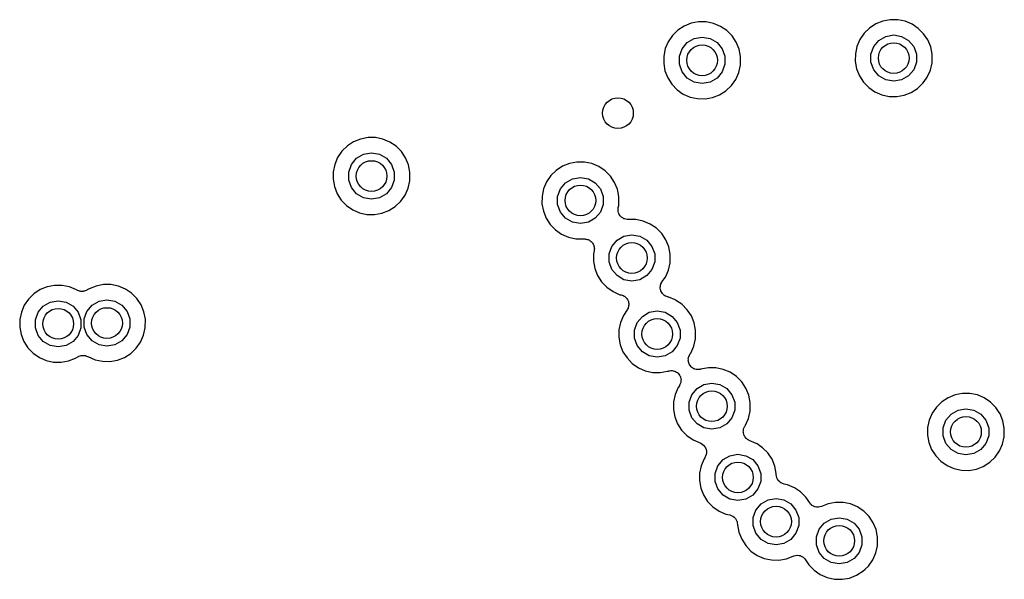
# Model space of a CAD drawing. Extents: x 83.8 to 170.2, y -169.8 to -83.8.
# Tile 13 of 23: x 125.4 to 138.2, y -121.2 to -113.9. Entities that reach past the tile are written whole.
import ezdxf

# ---------------------------------------------------------------- set-up
doc = ezdxf.new("R2010")
doc.units = 0
doc.header["$MEASUREMENT"] = 0
doc.layers.add('BLACK', color=7, linetype='CONTINUOUS')

msp = doc.modelspace()

# ---------------------------------------------------------------- linework, layer by layer
at = {"layer": 'Black'}
for p, q in [((134.215, -113.911), (134.118, -113.929)), ((134.313, -113.911), (134.215, -113.911)), ((134.409, -113.931), (134.313, -113.911)), ((136.612, -113.9), (136.521, -113.937)), ((136.709, -113.882), (136.612, -113.9)), ((136.807, -113.882), (136.709, -113.882)), ((136.903, -113.902), (136.807, -113.882)), ((136.993, -113.94), (136.903, -113.902)), ((133.945, -114.02), (133.875, -114.088)), ((134.028, -113.966), (133.945, -114.02)), ((134.118, -113.929), (134.028, -113.966)), ((134.499, -113.969), (134.409, -113.931)), ((134.581, -114.024), (134.499, -113.969)), ((134.65, -114.094), (134.581, -114.024)), ((136.439, -113.991), (136.369, -114.059)), ((136.521, -113.937), (136.439, -113.991)), ((137.026, -113.963), (136.993, -113.94)), ((137.074, -113.995), (137.026, -113.963)), ((137.026, -113.963), (137.026, -113.963)), ((137.143, -114.065), (137.074, -113.995)), ((133.82, -114.169), (133.781, -114.259)), ((133.875, -114.088), (133.82, -114.169)), ((134.067, -114.18), (134.157, -114.128)), ((134.157, -114.128), (134.26, -114.11)), ((134.26, -114.11), (134.363, -114.128)), ((134.363, -114.128), (134.454, -114.18)), ((134.704, -114.175), (134.65, -114.094)), ((136.314, -114.14), (136.275, -114.23)), ((136.369, -114.059), (136.314, -114.14)), ((136.493, -114.232), (136.561, -114.151)), ((136.561, -114.151), (136.651, -114.099)), ((136.651, -114.099), (136.754, -114.081)), ((136.754, -114.081), (136.857, -114.099)), ((136.857, -114.099), (136.948, -114.151)), ((136.948, -114.151), (137.015, -114.232)), ((137.198, -114.146), (137.143, -114.065)), ((137.235, -114.237), (137.198, -114.146)), ((133.781, -114.259), (133.761, -114.355)), ((133.964, -114.359), (134, -114.261)), ((134, -114.261), (134.067, -114.18)), ((134.454, -114.18), (134.521, -114.261)), ((134.521, -114.261), (134.557, -114.359)), ((134.741, -114.266), (134.704, -114.175)), ((134.76, -114.361), (134.741, -114.266)), ((136.275, -114.23), (136.255, -114.326)), ((136.458, -114.33), (136.493, -114.232)), ((137.015, -114.232), (137.051, -114.33)), ((137.254, -114.332), (137.235, -114.237)), ((133.761, -114.355), (133.76, -114.453)), ((133.964, -114.463), (133.964, -114.359)), ((134.557, -114.359), (134.557, -114.463)), ((134.759, -114.433), (134.76, -114.361)), ((136.255, -114.326), (136.253, -114.424)), ((136.253, -114.424), (136.271, -114.521)), ((136.458, -114.434), (136.458, -114.33)), ((137.051, -114.33), (137.051, -114.434)), ((137.252, -114.446), (137.254, -114.332)), ((133.76, -114.453), (133.777, -114.55)), ((133.777, -114.55), (133.813, -114.641)), ((134, -114.562), (133.964, -114.463)), ((134.557, -114.463), (134.521, -114.562)), ((134.737, -114.57), (134.759, -114.475)), ((134.759, -114.475), (134.759, -114.433)), ((134.759, -114.433), (134.759, -114.433)), ((134.759, -114.433), (134.759, -114.433)), ((136.271, -114.521), (136.307, -114.612)), ((136.493, -114.533), (136.458, -114.434)), ((136.561, -114.613), (136.493, -114.533)), ((137.015, -114.533), (136.948, -114.613)), ((137.051, -114.434), (137.015, -114.533)), ((137.191, -114.63), (137.231, -114.541)), ((137.231, -114.541), (137.252, -114.446)), ((133.813, -114.641), (133.867, -114.723)), ((134.067, -114.642), (134, -114.562)), ((134.157, -114.694), (134.067, -114.642)), ((134.454, -114.642), (134.363, -114.694)), ((134.521, -114.562), (134.454, -114.642)), ((134.641, -114.739), (134.697, -114.659)), ((134.697, -114.659), (134.737, -114.57)), ((136.307, -114.612), (136.36, -114.694)), ((136.651, -114.665), (136.561, -114.613)), ((136.754, -114.683), (136.651, -114.665)), ((136.857, -114.665), (136.754, -114.683)), ((136.948, -114.613), (136.857, -114.665)), ((137.15, -114.688), (137.191, -114.63)), ((133.867, -114.723), (133.935, -114.794)), ((133.935, -114.794), (134.015, -114.85)), ((134.26, -114.712), (134.157, -114.694)), ((134.363, -114.694), (134.26, -114.712)), ((134.487, -114.86), (134.57, -114.807)), ((134.57, -114.807), (134.641, -114.739)), ((136.36, -114.694), (136.429, -114.765)), ((136.429, -114.765), (136.509, -114.821)), ((136.981, -114.831), (137.063, -114.778)), ((137.063, -114.778), (137.134, -114.71)), ((137.134, -114.71), (137.15, -114.688)), ((137.15, -114.688), (137.15, -114.688)), ((134.015, -114.85), (134.105, -114.889)), ((134.105, -114.889), (134.201, -114.91)), ((134.201, -114.91), (134.299, -114.912)), ((134.299, -114.912), (134.395, -114.895)), ((134.395, -114.895), (134.487, -114.86)), ((136.509, -114.821), (136.599, -114.86)), ((136.599, -114.86), (136.695, -114.881)), ((136.695, -114.881), (136.793, -114.883)), ((136.793, -114.883), (136.889, -114.866)), ((136.889, -114.866), (136.981, -114.831)), ((129.816, -115.436), (129.725, -115.473)), ((129.912, -115.418), (129.816, -115.436)), ((130.01, -115.418), (129.912, -115.418)), ((130.106, -115.438), (130.01, -115.418)), ((130.197, -115.476), (130.106, -115.438)), ((129.643, -115.526), (129.573, -115.595)), ((129.725, -115.473), (129.643, -115.526)), ((130.278, -115.531), (130.197, -115.476)), ((130.347, -115.6), (130.278, -115.531)), ((129.517, -115.676), (129.479, -115.766)), ((129.573, -115.595), (129.517, -115.676)), ((129.697, -115.767), (129.764, -115.687)), ((129.764, -115.687), (129.855, -115.635)), ((129.855, -115.635), (129.958, -115.617)), ((129.958, -115.617), (130.061, -115.635)), ((130.061, -115.635), (130.151, -115.687)), ((130.151, -115.687), (130.219, -115.767)), ((130.401, -115.682), (130.347, -115.6)), ((130.439, -115.773), (130.401, -115.682)), ((129.479, -115.766), (129.458, -115.862)), ((129.661, -115.866), (129.697, -115.767)), ((130.219, -115.767), (130.254, -115.866)), ((130.458, -115.868), (130.439, -115.773)), ((132.444, -115.791), (132.362, -115.844)), ((132.535, -115.754), (132.444, -115.791)), ((132.631, -115.736), (132.535, -115.754)), ((132.729, -115.736), (132.631, -115.736)), ((132.825, -115.756), (132.729, -115.736)), ((132.916, -115.794), (132.825, -115.756)), ((132.997, -115.849), (132.916, -115.794)), ((129.458, -115.862), (129.457, -115.96)), ((129.457, -115.96), (129.475, -116.056)), ((129.661, -115.97), (129.661, -115.866)), ((130.254, -115.866), (130.254, -115.97)), ((130.456, -115.982), (130.458, -115.868)), ((132.292, -115.913), (132.237, -115.994)), ((132.362, -115.844), (132.292, -115.913)), ((132.483, -116.005), (132.574, -115.953)), ((132.574, -115.953), (132.677, -115.935)), ((132.677, -115.935), (132.78, -115.953)), ((132.78, -115.953), (132.87, -116.005)), ((133.056, -115.908), (132.997, -115.849)), ((133.066, -115.918), (133.056, -115.908)), ((133.121, -116), (133.066, -115.918)), ((129.475, -116.056), (129.511, -116.148)), ((129.697, -116.068), (129.661, -115.97)), ((129.764, -116.149), (129.697, -116.068)), ((130.219, -116.068), (130.151, -116.149)), ((130.254, -115.97), (130.219, -116.068)), ((130.395, -116.166), (130.434, -116.076)), ((130.434, -116.076), (130.456, -115.982)), ((132.198, -116.084), (132.178, -116.18)), ((132.237, -115.994), (132.198, -116.084)), ((132.38, -116.184), (132.416, -116.085)), ((132.416, -116.085), (132.483, -116.005)), ((132.87, -116.005), (132.938, -116.085)), ((132.938, -116.085), (132.973, -116.184)), ((133.158, -116.091), (133.121, -116)), ((133.177, -116.186), (133.158, -116.091)), ((129.511, -116.148), (129.564, -116.23)), ((129.855, -116.201), (129.764, -116.149)), ((129.958, -116.219), (129.855, -116.201)), ((130.061, -116.201), (129.958, -116.219)), ((130.151, -116.149), (130.061, -116.201)), ((130.338, -116.246), (130.36, -116.216)), ((130.36, -116.216), (130.395, -116.166)), ((130.36, -116.216), (130.36, -116.216)), ((132.178, -116.18), (132.176, -116.278)), ((132.38, -116.288), (132.38, -116.184)), ((132.973, -116.184), (132.973, -116.288)), ((133.175, -116.3), (133.177, -116.186)), ((129.564, -116.23), (129.632, -116.3)), ((129.632, -116.3), (129.713, -116.356)), ((130.184, -116.366), (130.267, -116.314)), ((130.267, -116.314), (130.338, -116.246)), ((132.176, -116.278), (132.194, -116.375)), ((132.416, -116.387), (132.38, -116.288)), ((132.973, -116.288), (132.938, -116.387)), ((133.167, -116.334), (133.168, -116.332)), ((133.167, -116.354), (133.167, -116.334)), ((133.168, -116.332), (133.169, -116.329)), ((133.169, -116.329), (133.175, -116.3)), ((129.713, -116.356), (129.802, -116.396)), ((129.802, -116.396), (129.898, -116.417)), ((129.898, -116.417), (129.996, -116.419)), ((129.996, -116.419), (130.093, -116.402)), ((130.093, -116.402), (130.184, -116.366)), ((132.194, -116.375), (132.23, -116.466)), ((132.23, -116.466), (132.283, -116.548)), ((132.483, -116.467), (132.416, -116.387)), ((132.574, -116.519), (132.483, -116.467)), ((132.87, -116.467), (132.78, -116.519)), ((132.938, -116.387), (132.87, -116.467)), ((133.166, -116.373), (133.167, -116.354)), ((133.167, -116.376), (133.166, -116.373)), ((133.167, -116.378), (133.167, -116.376)), ((133.174, -116.397), (133.167, -116.378)), ((133.179, -116.415), (133.174, -116.397)), ((133.181, -116.417), (133.179, -116.415)), ((133.182, -116.42), (133.181, -116.417)), ((133.194, -116.435), (133.182, -116.42)), ((133.206, -116.45), (133.194, -116.435)), ((133.208, -116.452), (133.206, -116.45)), ((133.21, -116.454), (133.208, -116.452)), ((133.227, -116.464), (133.21, -116.454)), ((133.243, -116.474), (133.227, -116.464)), ((133.246, -116.475), (133.243, -116.474)), ((133.248, -116.476), (133.246, -116.475)), ((133.267, -116.48), (133.248, -116.476)), ((132.283, -116.548), (132.351, -116.619)), ((132.677, -116.537), (132.574, -116.519)), ((132.78, -116.519), (132.677, -116.537)), ((133.286, -116.484), (133.267, -116.48)), ((133.289, -116.484), (133.286, -116.484)), ((133.291, -116.484), (133.289, -116.484)), ((133.399, -116.485), (133.291, -116.484)), ((133.495, -116.505), (133.399, -116.485)), ((133.585, -116.543), (133.495, -116.505)), ((133.666, -116.598), (133.585, -116.543)), ((133.735, -116.667), (133.666, -116.598)), ((132.351, -116.619), (132.432, -116.675)), ((132.432, -116.675), (132.522, -116.714)), ((132.522, -116.714), (132.617, -116.735)), ((132.617, -116.735), (132.728, -116.737)), ((133.153, -116.754), (133.243, -116.702)), ((133.243, -116.702), (133.346, -116.684)), ((133.346, -116.684), (133.449, -116.702)), ((133.449, -116.702), (133.54, -116.754)), ((133.79, -116.749), (133.735, -116.667)), ((132.728, -116.737), (132.735, -116.736)), ((132.728, -116.737), (132.728, -116.737)), ((132.735, -116.736), (132.744, -116.738)), ((132.744, -116.738), (132.753, -116.738)), ((132.753, -116.738), (132.765, -116.743)), ((132.765, -116.743), (132.778, -116.745)), ((132.778, -116.745), (132.786, -116.75)), ((132.786, -116.75), (132.794, -116.753)), ((132.794, -116.753), (132.805, -116.762)), ((132.805, -116.762), (132.816, -116.769)), ((132.816, -116.769), (132.821, -116.776)), ((132.821, -116.776), (132.828, -116.782)), ((132.828, -116.782), (132.835, -116.793)), ((132.835, -116.793), (132.843, -116.804)), ((132.843, -116.804), (132.846, -116.812)), ((132.846, -116.812), (132.85, -116.82)), ((132.85, -116.82), (132.853, -116.833)), ((132.853, -116.833), (132.857, -116.846)), ((132.857, -116.846), (132.856, -116.854)), ((132.856, -116.854), (132.858, -116.863)), ((132.858, -116.863), (132.856, -116.876)), ((133.05, -116.932), (133.085, -116.834)), ((133.085, -116.834), (133.153, -116.754)), ((133.54, -116.754), (133.607, -116.834)), ((133.607, -116.834), (133.643, -116.932)), ((133.827, -116.839), (133.79, -116.749)), ((133.846, -116.935), (133.827, -116.839)), ((132.847, -116.929), (132.845, -117.027)), ((132.855, -116.89), (132.847, -116.929)), ((132.856, -116.876), (132.855, -116.89)), ((133.05, -117.037), (133.05, -116.932)), ((133.643, -116.932), (133.643, -117.037)), ((133.844, -117.049), (133.846, -116.935)), ((132.845, -117.027), (132.863, -117.123)), ((133.085, -117.135), (133.05, -117.037)), ((133.643, -117.037), (133.607, -117.135)), ((133.823, -117.143), (133.844, -117.049)), ((132.863, -117.123), (132.899, -117.214)), ((132.899, -117.214), (132.952, -117.297)), ((133.153, -117.215), (133.085, -117.135)), ((133.243, -117.268), (133.153, -117.215)), ((133.54, -117.215), (133.449, -117.268)), ((133.607, -117.135), (133.54, -117.215)), ((133.738, -117.296), (133.783, -117.233)), ((133.783, -117.233), (133.823, -117.143)), ((125.738, -117.36), (125.647, -117.397)), ((125.834, -117.342), (125.738, -117.36)), ((125.932, -117.342), (125.834, -117.342)), ((126.028, -117.362), (125.932, -117.342)), ((126.119, -117.4), (126.028, -117.362)), ((126.373, -117.35), (126.282, -117.386)), ((126.469, -117.331), (126.373, -117.35)), ((126.567, -117.332), (126.469, -117.331)), ((126.663, -117.352), (126.567, -117.332)), ((126.754, -117.39), (126.663, -117.352)), ((132.952, -117.297), (133.02, -117.367)), ((133.02, -117.367), (133.101, -117.423)), ((133.346, -117.286), (133.243, -117.268)), ((133.449, -117.268), (133.346, -117.286)), ((133.715, -117.366), (133.718, -117.351)), ((133.716, -117.373), (133.715, -117.366)), ((133.716, -117.38), (133.716, -117.373)), ((133.718, -117.351), (133.72, -117.336)), ((133.72, -117.336), (133.723, -117.329)), ((133.723, -117.329), (133.724, -117.322)), ((133.724, -117.322), (133.732, -117.31)), ((133.732, -117.31), (133.738, -117.296)), ((125.565, -117.45), (125.495, -117.519)), ((125.647, -117.397), (125.565, -117.45)), ((126.126, -117.403), (126.119, -117.4)), ((126.119, -117.4), (126.119, -117.4)), ((126.133, -117.408), (126.126, -117.403)), ((126.146, -117.412), (126.133, -117.408)), ((126.159, -117.418), (126.146, -117.412)), ((126.167, -117.419), (126.159, -117.418)), ((126.175, -117.421), (126.167, -117.419)), ((126.189, -117.42), (126.175, -117.421)), ((126.203, -117.421), (126.189, -117.42)), ((126.211, -117.419), (126.203, -117.421)), ((126.219, -117.419), (126.211, -117.419)), ((126.232, -117.413), (126.219, -117.419)), ((126.246, -117.409), (126.232, -117.413)), ((126.252, -117.404), (126.246, -117.409)), ((126.259, -117.401), (126.252, -117.404)), ((126.282, -117.386), (126.259, -117.401)), ((126.835, -117.444), (126.754, -117.39)), ((126.904, -117.514), (126.835, -117.444)), ((133.101, -117.423), (133.191, -117.463)), ((133.191, -117.463), (133.207, -117.466)), ((133.207, -117.466), (133.22, -117.471)), ((133.22, -117.471), (133.233, -117.475)), ((133.233, -117.475), (133.24, -117.48)), ((133.24, -117.48), (133.248, -117.483)), ((133.248, -117.483), (133.258, -117.492)), ((133.258, -117.492), (133.269, -117.499)), ((133.269, -117.499), (133.274, -117.507)), ((133.719, -117.394), (133.716, -117.38)), ((133.722, -117.409), (133.719, -117.394)), ((133.725, -117.416), (133.722, -117.409)), ((133.727, -117.423), (133.725, -117.416)), ((133.735, -117.435), (133.727, -117.423)), ((133.743, -117.448), (133.735, -117.435)), ((133.748, -117.453), (133.743, -117.448)), ((133.752, -117.459), (133.748, -117.453)), ((133.764, -117.467), (133.752, -117.459)), ((133.776, -117.477), (133.764, -117.467)), ((133.782, -117.48), (133.776, -117.477)), ((133.788, -117.484), (133.782, -117.48)), ((133.803, -117.488), (133.788, -117.484)), ((133.817, -117.494), (133.803, -117.488)), ((133.825, -117.495), (133.817, -117.494)), ((133.908, -117.53), (133.825, -117.495)), ((125.439, -117.6), (125.401, -117.69)), ((125.495, -117.519), (125.439, -117.6)), ((125.619, -117.691), (125.686, -117.611)), ((125.686, -117.611), (125.777, -117.559)), ((125.777, -117.559), (125.88, -117.541)), ((125.88, -117.541), (125.983, -117.559)), ((125.983, -117.559), (126.073, -117.611)), ((126.073, -117.611), (126.141, -117.691)), ((126.254, -117.681), (126.321, -117.601)), ((126.321, -117.601), (126.412, -117.549)), ((126.412, -117.549), (126.515, -117.53)), ((126.515, -117.53), (126.618, -117.549)), ((126.618, -117.549), (126.708, -117.601)), ((126.708, -117.601), (126.776, -117.681)), ((126.959, -117.596), (126.904, -117.514)), ((126.996, -117.686), (126.959, -117.596)), ((133.274, -117.507), (133.281, -117.513)), ((133.281, -117.513), (133.287, -117.524)), ((133.287, -117.524), (133.295, -117.535)), ((133.295, -117.535), (133.297, -117.544)), ((133.297, -117.544), (133.301, -117.552)), ((133.299, -117.63), (133.297, -117.639)), ((133.303, -117.622), (133.299, -117.63)), ((133.301, -117.552), (133.303, -117.565)), ((133.303, -117.565), (133.306, -117.578)), ((133.304, -117.608), (133.303, -117.622)), ((133.307, -117.596), (133.304, -117.608)), ((133.306, -117.578), (133.306, -117.587)), ((133.306, -117.587), (133.307, -117.596)), ((133.915, -117.533), (133.908, -117.53)), ((133.908, -117.53), (133.908, -117.53)), ((133.997, -117.588), (133.915, -117.533)), ((134.066, -117.658), (133.997, -117.588)), ((125.401, -117.69), (125.38, -117.786)), ((125.583, -117.79), (125.619, -117.691)), ((126.141, -117.691), (126.176, -117.79)), ((126.218, -117.779), (126.254, -117.681)), ((126.776, -117.681), (126.811, -117.779)), ((127.015, -117.782), (126.996, -117.686)), ((133.236, -117.733), (133.197, -117.823)), ((133.285, -117.662), (133.236, -117.733)), ((133.29, -117.65), (133.285, -117.662)), ((133.297, -117.639), (133.29, -117.65)), ((133.415, -117.825), (133.483, -117.745)), ((133.483, -117.745), (133.573, -117.692)), ((133.573, -117.692), (133.676, -117.674)), ((133.676, -117.674), (133.779, -117.692)), ((133.779, -117.692), (133.87, -117.745)), ((133.87, -117.745), (133.937, -117.825)), ((134.12, -117.739), (134.066, -117.658)), ((134.157, -117.83), (134.12, -117.739)), ((125.38, -117.786), (125.379, -117.884)), ((125.379, -117.884), (125.397, -117.981)), ((125.583, -117.894), (125.583, -117.79)), ((126.176, -117.79), (126.176, -117.894)), ((126.218, -117.884), (126.218, -117.779)), ((126.254, -117.982), (126.218, -117.884)), ((126.811, -117.884), (126.776, -117.982)), ((126.811, -117.779), (126.811, -117.884)), ((127.013, -117.895), (127.015, -117.782)), ((133.197, -117.823), (133.177, -117.919)), ((133.38, -117.923), (133.415, -117.825)), ((133.937, -117.825), (133.973, -117.923)), ((134.176, -117.925), (134.157, -117.83)), ((125.397, -117.981), (125.433, -118.072)), ((125.619, -117.993), (125.583, -117.894)), ((125.686, -118.073), (125.619, -117.993)), ((126.141, -117.993), (126.073, -118.073)), ((126.176, -117.894), (126.141, -117.993)), ((126.321, -118.062), (126.254, -117.982)), ((126.776, -117.982), (126.708, -118.062)), ((126.952, -118.08), (126.992, -117.99)), ((126.992, -117.99), (127.013, -117.895)), ((133.177, -117.919), (133.176, -118.017)), ((133.38, -118.028), (133.38, -117.923)), ((133.973, -117.923), (133.973, -118.028)), ((134.175, -118.039), (134.176, -117.925)), ((125.433, -118.072), (125.486, -118.154)), ((125.777, -118.125), (125.686, -118.073)), ((125.88, -118.143), (125.777, -118.125)), ((125.983, -118.125), (125.88, -118.143)), ((126.073, -118.073), (125.983, -118.125)), ((126.412, -118.115), (126.321, -118.062)), ((126.515, -118.133), (126.412, -118.115)), ((126.618, -118.115), (126.515, -118.133)), ((126.708, -118.062), (126.618, -118.115)), ((126.895, -118.16), (126.952, -118.08)), ((133.176, -118.017), (133.193, -118.114)), ((133.193, -118.114), (133.229, -118.205)), ((133.415, -118.126), (133.38, -118.028)), ((133.483, -118.206), (133.415, -118.126)), ((133.937, -118.126), (133.87, -118.206)), ((133.973, -118.028), (133.937, -118.126)), ((134.113, -118.223), (134.153, -118.134)), ((134.153, -118.134), (134.175, -118.039)), ((125.486, -118.154), (125.554, -118.225)), ((125.554, -118.225), (125.635, -118.281)), ((126.106, -118.291), (126.136, -118.272)), ((126.136, -118.272), (126.143, -118.269)), ((126.143, -118.269), (126.15, -118.264)), ((126.15, -118.264), (126.164, -118.26)), ((126.164, -118.26), (126.177, -118.255)), ((126.177, -118.255), (126.185, -118.255)), ((126.185, -118.255), (126.192, -118.253)), ((126.192, -118.253), (126.207, -118.254)), ((126.207, -118.254), (126.221, -118.253)), ((126.221, -118.253), (126.228, -118.256)), ((126.228, -118.256), (126.236, -118.256)), ((126.236, -118.256), (126.249, -118.262)), ((126.249, -118.262), (126.263, -118.266)), ((126.263, -118.266), (126.265, -118.268)), ((126.265, -118.268), (126.36, -118.309)), ((126.741, -118.28), (126.824, -118.227)), ((126.824, -118.227), (126.895, -118.16)), ((133.229, -118.205), (133.283, -118.287)), ((133.573, -118.258), (133.483, -118.206)), ((133.676, -118.276), (133.573, -118.258)), ((133.779, -118.258), (133.676, -118.276)), ((133.87, -118.206), (133.779, -118.258)), ((134.083, -118.279), (134.089, -118.266)), ((134.089, -118.266), (134.094, -118.253)), ((134.094, -118.253), (134.099, -118.246)), ((134.099, -118.246), (134.102, -118.239)), ((134.102, -118.239), (134.113, -118.223)), ((125.635, -118.281), (125.725, -118.32)), ((125.725, -118.32), (125.82, -118.341)), ((125.82, -118.341), (125.918, -118.343)), ((125.918, -118.343), (126.015, -118.326)), ((126.015, -118.326), (126.106, -118.291)), ((126.36, -118.309), (126.455, -118.33)), ((126.455, -118.33), (126.553, -118.332)), ((126.553, -118.332), (126.65, -118.315)), ((126.65, -118.315), (126.741, -118.28)), ((133.283, -118.287), (133.351, -118.358)), ((133.351, -118.358), (133.431, -118.414)), ((134.079, -118.323), (134.081, -118.309)), ((134.081, -118.331), (134.079, -118.323)), ((134.08, -118.294), (134.083, -118.287)), ((134.081, -118.309), (134.08, -118.294)), ((134.082, -118.339), (134.081, -118.331)), ((134.087, -118.352), (134.082, -118.339)), ((134.083, -118.287), (134.083, -118.279)), ((134.091, -118.365), (134.087, -118.352)), ((134.095, -118.372), (134.091, -118.365)), ((134.098, -118.379), (134.095, -118.372)), ((134.108, -118.39), (134.098, -118.379)), ((134.116, -118.402), (134.108, -118.39)), ((133.431, -118.414), (133.521, -118.453)), ((133.521, -118.453), (133.617, -118.474)), ((133.617, -118.474), (133.715, -118.476)), ((133.715, -118.476), (133.811, -118.459)), ((133.811, -118.459), (133.813, -118.459)), ((133.813, -118.459), (133.819, -118.457)), ((133.819, -118.457), (133.825, -118.455)), ((133.825, -118.455), (133.841, -118.453)), ((133.841, -118.453), (133.856, -118.45)), ((133.856, -118.45), (133.863, -118.451)), ((133.863, -118.451), (133.869, -118.45)), ((133.869, -118.45), (133.884, -118.454)), ((133.884, -118.454), (133.9, -118.457)), ((133.9, -118.457), (133.906, -118.46)), ((133.906, -118.46), (133.912, -118.461)), ((133.912, -118.461), (133.925, -118.47)), ((133.925, -118.47), (133.939, -118.478)), ((133.939, -118.478), (133.943, -118.483)), ((133.943, -118.483), (133.948, -118.486)), ((133.948, -118.486), (133.957, -118.499)), ((133.957, -118.499), (133.968, -118.511)), ((133.968, -118.511), (133.97, -118.517)), ((133.97, -118.517), (133.974, -118.522)), ((133.974, -118.522), (133.978, -118.537)), ((134.122, -118.406), (134.116, -118.402)), ((134.128, -118.412), (134.122, -118.406)), ((134.14, -118.419), (134.128, -118.412)), ((134.152, -118.427), (134.14, -118.419)), ((134.16, -118.429), (134.152, -118.427)), ((134.167, -118.433), (134.16, -118.429)), ((134.181, -118.435), (134.167, -118.433)), ((134.194, -118.439), (134.181, -118.435)), ((134.202, -118.438), (134.194, -118.439)), ((134.21, -118.439), (134.202, -118.438)), ((134.224, -118.436), (134.21, -118.439)), ((134.232, -118.435), (134.224, -118.436)), ((134.233, -118.435), (134.232, -118.435)), ((134.234, -118.435), (134.233, -118.435)), ((134.238, -118.435), (134.234, -118.435)), ((134.24, -118.434), (134.238, -118.435)), ((134.342, -118.415), (134.24, -118.434)), ((134.44, -118.415), (134.342, -118.415)), ((134.536, -118.435), (134.44, -118.415)), ((134.626, -118.473), (134.536, -118.435)), ((134.708, -118.528), (134.626, -118.473)), ((134.777, -118.598), (134.708, -118.528)), ((133.964, -118.649), (133.947, -118.673)), ((133.966, -118.643), (133.964, -118.649)), ((133.97, -118.638), (133.966, -118.643)), ((133.976, -118.623), (133.97, -118.638)), ((133.982, -118.608), (133.976, -118.623)), ((133.978, -118.537), (133.984, -118.552)), ((133.983, -118.602), (133.982, -118.608)), ((133.985, -118.596), (133.983, -118.602)), ((133.984, -118.552), (133.984, -118.558)), ((133.984, -118.558), (133.986, -118.565)), ((133.986, -118.565), (133.984, -118.58)), ((133.984, -118.58), (133.985, -118.596)), ((134.194, -118.684), (134.284, -118.632)), ((134.284, -118.632), (134.387, -118.614)), ((134.387, -118.614), (134.49, -118.632)), ((134.49, -118.632), (134.581, -118.684)), ((134.831, -118.679), (134.777, -118.598)), ((133.909, -118.763), (133.888, -118.859)), ((133.947, -118.673), (133.909, -118.763)), ((134.091, -118.863), (134.127, -118.765)), ((134.127, -118.765), (134.194, -118.684)), ((134.581, -118.684), (134.648, -118.765)), ((134.648, -118.765), (134.684, -118.863)), ((134.868, -118.77), (134.831, -118.679)), ((134.887, -118.865), (134.868, -118.77)), ((137.552, -118.767), (137.461, -118.804)), ((137.648, -118.749), (137.552, -118.767)), ((137.746, -118.749), (137.648, -118.749)), ((137.842, -118.769), (137.746, -118.749)), ((137.933, -118.807), (137.842, -118.769)), ((133.888, -118.859), (133.887, -118.957)), ((134.091, -118.967), (134.091, -118.863)), ((134.684, -118.863), (134.684, -118.967)), ((134.886, -118.979), (134.887, -118.865)), ((137.379, -118.858), (137.309, -118.926)), ((137.461, -118.804), (137.379, -118.858)), ((138.014, -118.862), (137.933, -118.807)), ((138.083, -118.932), (138.014, -118.862)), ((133.887, -118.957), (133.905, -119.054)), ((134.127, -119.066), (134.091, -118.967)), ((134.684, -118.967), (134.648, -119.066)), ((134.864, -119.074), (134.886, -118.979)), ((137.253, -119.007), (137.215, -119.097)), ((137.309, -118.926), (137.253, -119.007)), ((137.433, -119.098), (137.5, -119.018)), ((137.5, -119.018), (137.591, -118.966)), ((137.591, -118.966), (137.694, -118.948)), ((137.694, -118.948), (137.797, -118.966)), ((137.797, -118.966), (137.887, -119.018)), ((137.887, -119.018), (137.954, -119.098)), ((138.116, -118.982), (138.083, -118.932)), ((138.137, -119.013), (138.116, -118.982)), ((138.116, -118.982), (138.116, -118.982)), ((138.175, -119.104), (138.137, -119.013)), ((133.905, -119.054), (133.941, -119.145)), ((133.941, -119.145), (133.994, -119.227)), ((134.194, -119.146), (134.127, -119.066)), ((134.284, -119.198), (134.194, -119.146)), ((134.581, -119.146), (134.49, -119.198)), ((134.648, -119.066), (134.581, -119.146)), ((134.819, -119.171), (134.824, -119.163)), ((134.824, -119.163), (134.864, -119.074)), ((137.215, -119.097), (137.194, -119.193)), ((137.397, -119.197), (137.433, -119.098)), ((137.954, -119.098), (137.99, -119.197)), ((138.193, -119.199), (138.175, -119.104)), ((133.994, -119.227), (134.062, -119.298)), ((134.062, -119.298), (134.142, -119.354)), ((134.387, -119.216), (134.284, -119.198)), ((134.49, -119.198), (134.387, -119.216)), ((134.796, -119.255), (134.798, -119.235)), ((134.797, -119.257), (134.796, -119.255)), ((134.797, -119.26), (134.797, -119.257)), ((134.802, -119.279), (134.797, -119.26)), ((134.798, -119.235), (134.799, -119.216)), ((134.799, -119.216), (134.8, -119.214)), ((134.8, -119.211), (134.808, -119.193)), ((134.8, -119.214), (134.8, -119.211)), ((134.807, -119.297), (134.802, -119.279)), ((134.809, -119.3), (134.807, -119.297)), ((134.808, -119.193), (134.816, -119.175)), ((134.816, -119.175), (134.818, -119.173)), ((134.818, -119.173), (134.819, -119.171)), ((137.194, -119.193), (137.193, -119.291)), ((137.193, -119.291), (137.211, -119.388)), ((137.397, -119.301), (137.397, -119.197)), ((137.99, -119.197), (137.99, -119.301)), ((138.192, -119.313), (138.193, -119.199)), ((134.142, -119.354), (134.242, -119.397)), ((134.242, -119.397), (134.243, -119.398)), ((134.243, -119.398), (134.243, -119.398)), ((134.243, -119.398), (134.261, -119.41)), ((134.261, -119.41), (134.279, -119.422)), ((134.279, -119.422), (134.279, -119.422)), ((134.279, -119.422), (134.28, -119.423)), ((134.28, -119.423), (134.292, -119.44)), ((134.81, -119.302), (134.809, -119.3)), ((134.822, -119.318), (134.81, -119.302)), ((134.833, -119.334), (134.822, -119.318)), ((134.835, -119.335), (134.833, -119.334)), ((134.836, -119.337), (134.835, -119.335)), ((134.853, -119.348), (134.836, -119.337)), ((134.869, -119.359), (134.853, -119.348)), ((134.871, -119.36), (134.869, -119.359)), ((134.873, -119.361), (134.871, -119.36)), ((134.965, -119.4), (134.873, -119.361)), ((134.976, -119.407), (134.965, -119.4)), ((135.046, -119.455), (134.976, -119.407)), ((137.211, -119.388), (137.247, -119.479)), ((137.433, -119.4), (137.397, -119.301)), ((137.5, -119.48), (137.433, -119.4)), ((137.954, -119.4), (137.887, -119.48)), ((137.99, -119.301), (137.954, -119.4)), ((138.13, -119.497), (138.17, -119.408)), ((138.17, -119.408), (138.192, -119.313)), ((134.292, -119.44), (134.305, -119.457)), ((134.305, -119.457), (134.305, -119.458)), ((134.305, -119.458), (134.306, -119.459)), ((134.314, -119.545), (134.305, -119.564)), ((134.306, -119.459), (134.311, -119.479)), ((134.311, -119.479), (134.317, -119.499)), ((134.316, -119.522), (134.314, -119.543)), ((134.314, -119.543), (134.314, -119.544)), ((134.314, -119.544), (134.314, -119.545)), ((134.317, -119.501), (134.316, -119.522)), ((134.317, -119.499), (134.317, -119.5)), ((134.317, -119.5), (134.317, -119.501)), ((134.623, -119.559), (134.726, -119.541)), ((134.726, -119.541), (134.829, -119.559)), ((135.116, -119.524), (135.046, -119.455)), ((135.17, -119.606), (135.116, -119.524)), ((137.247, -119.479), (137.3, -119.561)), ((137.591, -119.532), (137.5, -119.48)), ((137.694, -119.55), (137.591, -119.532)), ((137.797, -119.532), (137.694, -119.55)), ((137.887, -119.48), (137.797, -119.532)), ((138.074, -119.577), (138.13, -119.497)), ((134.286, -119.6), (134.247, -119.69)), ((134.296, -119.585), (134.286, -119.6)), ((134.297, -119.584), (134.296, -119.584)), ((134.296, -119.584), (134.296, -119.585)), ((134.305, -119.564), (134.297, -119.584)), ((134.465, -119.691), (134.533, -119.611)), ((134.533, -119.611), (134.623, -119.559)), ((134.829, -119.559), (134.92, -119.611)), ((134.92, -119.611), (134.987, -119.691)), ((135.207, -119.696), (135.17, -119.606)), ((137.3, -119.561), (137.368, -119.632)), ((137.368, -119.632), (137.448, -119.688)), ((137.92, -119.698), (138.003, -119.645)), ((138.003, -119.645), (138.074, -119.577)), ((134.227, -119.786), (134.226, -119.884)), ((134.247, -119.69), (134.227, -119.786)), ((134.43, -119.789), (134.465, -119.691)), ((134.43, -119.894), (134.43, -119.789)), ((134.987, -119.691), (135.023, -119.789)), ((135.023, -119.789), (135.023, -119.894)), ((135.226, -119.792), (135.207, -119.696)), ((135.226, -119.803), (135.226, -119.792)), ((135.229, -119.824), (135.226, -119.803)), ((137.448, -119.688), (137.538, -119.727)), ((137.538, -119.727), (137.634, -119.748)), ((137.634, -119.748), (137.732, -119.75)), ((137.732, -119.75), (137.829, -119.733)), ((137.829, -119.733), (137.92, -119.698)), ((134.226, -119.884), (134.243, -119.98)), ((134.465, -119.992), (134.43, -119.894)), ((135.023, -119.894), (134.987, -119.992)), ((135.232, -119.845), (135.229, -119.824)), ((135.233, -119.846), (135.232, -119.845)), ((135.233, -119.847), (135.233, -119.846)), ((135.243, -119.865), (135.233, -119.847)), ((135.253, -119.884), (135.243, -119.865)), ((135.254, -119.884), (135.253, -119.884)), ((135.254, -119.885), (135.254, -119.884)), ((135.271, -119.899), (135.254, -119.885)), ((135.286, -119.913), (135.271, -119.899)), ((135.287, -119.913), (135.286, -119.913)), ((135.288, -119.914), (135.287, -119.913)), ((135.308, -119.922), (135.288, -119.914)), ((135.327, -119.929), (135.308, -119.922)), ((135.37, -119.938), (135.327, -119.929)), ((135.461, -119.976), (135.37, -119.938)), ((134.243, -119.98), (134.279, -120.071)), ((134.533, -120.072), (134.465, -119.992)), ((134.987, -119.992), (134.92, -120.072)), ((135.542, -120.031), (135.461, -119.976)), ((135.611, -120.101), (135.542, -120.031)), ((134.279, -120.071), (134.332, -120.154)), ((134.332, -120.154), (134.401, -120.224)), ((134.623, -120.125), (134.533, -120.072)), ((134.726, -120.143), (134.623, -120.125)), ((134.829, -120.125), (134.726, -120.143)), ((134.92, -120.072), (134.829, -120.125)), ((134.961, -120.267), (135.028, -120.187)), ((135.028, -120.187), (135.119, -120.135)), ((135.119, -120.135), (135.222, -120.117)), ((135.222, -120.117), (135.325, -120.135)), ((135.325, -120.135), (135.415, -120.187)), ((135.415, -120.187), (135.482, -120.267)), ((135.66, -120.174), (135.611, -120.101)), ((135.674, -120.189), (135.66, -120.174)), ((135.687, -120.204), (135.674, -120.189)), ((135.902, -120.186), (135.813, -120.221)), ((135.998, -120.167), (135.902, -120.186)), ((136.096, -120.168), (135.998, -120.167)), ((136.192, -120.188), (136.096, -120.168)), ((136.283, -120.226), (136.192, -120.188)), ((134.401, -120.224), (134.481, -120.28)), ((134.481, -120.28), (134.571, -120.32)), ((134.571, -120.32), (134.621, -120.331)), ((134.925, -120.366), (134.961, -120.267)), ((135.482, -120.267), (135.518, -120.366)), ((135.689, -120.205), (135.687, -120.204)), ((135.69, -120.206), (135.689, -120.205)), ((135.708, -120.215), (135.69, -120.206)), ((135.726, -120.225), (135.708, -120.215)), ((135.728, -120.225), (135.726, -120.225)), ((135.73, -120.226), (135.728, -120.225)), ((135.75, -120.228), (135.73, -120.226)), ((135.77, -120.231), (135.75, -120.228)), ((135.772, -120.23), (135.77, -120.231)), ((135.774, -120.23), (135.772, -120.23)), ((135.793, -120.226), (135.774, -120.23)), ((135.813, -120.221), (135.793, -120.226)), ((136.344, -120.267), (136.283, -120.226)), ((136.364, -120.281), (136.344, -120.267)), ((136.344, -120.267), (136.344, -120.267)), ((136.433, -120.35), (136.364, -120.281)), ((134.621, -120.331), (134.64, -120.338)), ((134.64, -120.338), (134.659, -120.346)), ((134.659, -120.346), (134.66, -120.347)), ((134.66, -120.347), (134.662, -120.347)), ((134.662, -120.347), (134.677, -120.361)), ((134.677, -120.361), (134.692, -120.374)), ((134.692, -120.374), (134.693, -120.376)), ((134.693, -120.376), (134.695, -120.377)), ((134.695, -120.377), (134.704, -120.395)), ((134.704, -120.395), (134.714, -120.413)), ((134.714, -120.413), (134.714, -120.415)), ((134.714, -120.415), (134.715, -120.416)), ((134.715, -120.416), (134.718, -120.436)), ((134.718, -120.436), (134.721, -120.456)), ((134.925, -120.47), (134.925, -120.366)), ((135.518, -120.366), (135.518, -120.47)), ((135.783, -120.517), (135.85, -120.437)), ((135.85, -120.437), (135.941, -120.385)), ((135.941, -120.385), (136.044, -120.367)), ((136.044, -120.367), (136.147, -120.385)), ((136.147, -120.385), (136.237, -120.437)), ((136.237, -120.437), (136.304, -120.517)), ((136.487, -120.432), (136.433, -120.35)), ((136.525, -120.522), (136.487, -120.432)), ((134.721, -120.456), (134.721, -120.46)), ((134.721, -120.46), (134.739, -120.557)), ((134.739, -120.557), (134.775, -120.648)), ((134.961, -120.569), (134.925, -120.47)), ((135.028, -120.649), (134.961, -120.569)), ((135.482, -120.569), (135.415, -120.649)), ((135.518, -120.47), (135.482, -120.569)), ((135.747, -120.615), (135.783, -120.517)), ((136.304, -120.517), (136.34, -120.615)), ((136.543, -120.618), (136.525, -120.522)), ((134.775, -120.648), (134.828, -120.73)), ((135.119, -120.701), (135.028, -120.649)), ((135.222, -120.719), (135.119, -120.701)), ((135.325, -120.701), (135.222, -120.719)), ((135.415, -120.649), (135.325, -120.701)), ((135.747, -120.72), (135.747, -120.615)), ((136.34, -120.615), (136.34, -120.72)), ((136.542, -120.732), (136.543, -120.618)), ((134.828, -120.73), (134.896, -120.801)), ((134.896, -120.801), (134.977, -120.857)), ((135.783, -120.818), (135.747, -120.72)), ((135.85, -120.898), (135.783, -120.818)), ((136.304, -120.818), (136.237, -120.898)), ((136.34, -120.72), (136.304, -120.818)), ((136.48, -120.916), (136.52, -120.826)), ((136.52, -120.826), (136.542, -120.732)), ((134.977, -120.857), (135.066, -120.896)), ((135.066, -120.896), (135.162, -120.917)), ((135.162, -120.917), (135.26, -120.919)), ((135.26, -120.919), (135.357, -120.902)), ((135.357, -120.902), (135.455, -120.864)), ((135.455, -120.864), (135.474, -120.86)), ((135.474, -120.86), (135.494, -120.856)), ((135.494, -120.856), (135.496, -120.856)), ((135.496, -120.856), (135.498, -120.855)), ((135.498, -120.855), (135.518, -120.859)), ((135.518, -120.859), (135.538, -120.861)), ((135.538, -120.861), (135.54, -120.862)), ((135.54, -120.862), (135.541, -120.862)), ((135.541, -120.862), (135.559, -120.872)), ((135.559, -120.872), (135.577, -120.881)), ((135.577, -120.881), (135.578, -120.883)), ((135.578, -120.883), (135.58, -120.883)), ((135.58, -120.883), (135.593, -120.899)), ((135.593, -120.899), (135.607, -120.914)), ((135.607, -120.914), (135.65, -120.98)), ((135.941, -120.951), (135.85, -120.898)), ((136.044, -120.969), (135.941, -120.951)), ((136.147, -120.951), (136.044, -120.969)), ((136.237, -120.898), (136.147, -120.951)), ((136.424, -120.996), (136.48, -120.916)), ((135.65, -120.98), (135.718, -121.05)), ((135.718, -121.05), (135.798, -121.106)), ((136.27, -121.116), (136.353, -121.064)), ((136.353, -121.064), (136.383, -121.035)), ((136.383, -121.035), (136.424, -120.996)), ((136.383, -121.035), (136.383, -121.035)), ((135.798, -121.106), (135.888, -121.146)), ((135.888, -121.146), (135.984, -121.167)), ((135.984, -121.167), (136.082, -121.169)), ((136.082, -121.169), (136.179, -121.152)), ((136.179, -121.152), (136.27, -121.116))]:
    msp.add_line(p, q, dxfattribs=at)
for centre in [(134.26, -114.411), (136.754, -114.382), (133.165, -115.099), (129.958, -115.918), (132.677, -116.236), (133.346, -116.985), (126.515, -117.832), (125.88, -117.842), (133.676, -117.975), (134.387, -118.915), (137.694, -119.249), (134.726, -119.842), (135.222, -120.418), (136.044, -120.668)]:
    msp.add_circle(centre, 0.2, dxfattribs=at)

doc.saveas('drawing.dxf')
